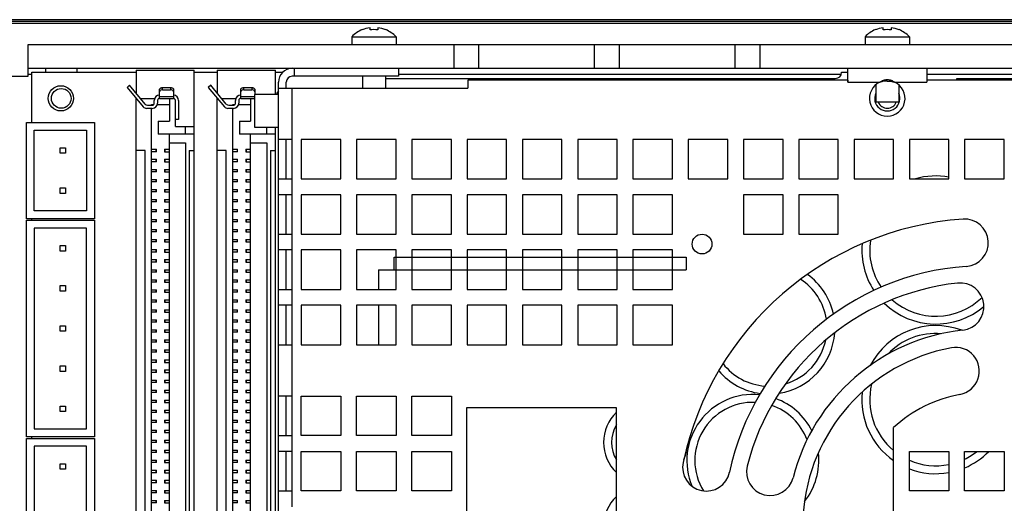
# Model space of a CAD drawing. Header units: millimetres. Extents: x 23 to 485, y 64 to 313.
# Tile 6 of 19: x 110 to 172, y 222 to 253. Entities that reach past the tile are written whole.
import ezdxf

# ---------------------------------------------------------------- set-up
doc = ezdxf.new("R2010")
doc.units = ezdxf.units.MM

msp = doc.modelspace()

# ---------------------------------------------------------------- linework, layer by layer
at = {"color": 9, "linetype": 'Continuous'}
for p, q in [((214.4805, 253.0731), (67.8513, 253.0731)), ((67.8561, 252.9731), (214.4805, 252.9731)), ((214.4805, 252.9634), (67.8561, 252.9634)), ((67.861, 252.8634), (214.5805, 252.8634)), ((110.3305, 249.619), (110.565, 249.619)), ((133.7805, 249.619), (161.8152, 249.619)), ((167.2305, 249.619), (186.0305, 249.619)), ((118.8454, 248.6334), (118.8454, 248.7771)), ((119.3534, 248.7771), (119.3534, 248.6334)), ((123.9889, 248.6334), (123.9889, 248.7771)), ((124.4969, 248.7771), (124.4969, 248.6334)), ((127.0555, 245.4938), (127.0555, 248.744)), ((162.2255, 249.119), (164.2669, 249.119)), ((165.1942, 249.119), (167.2355, 249.119)), ((119.5439, 248.1796), (118.6549, 248.1796)), ((124.6874, 248.1796), (123.7984, 248.1796)), ((118.4196, 244.8682), (118.4196, 244.7158)), ((119.0182, 244.7158), (119.0182, 244.8682)), ((123.5631, 244.8682), (123.5631, 244.7158)), ((124.1617, 244.7158), (124.1617, 244.8682)), ((118.4196, 244.2332), (118.4196, 244.0808)), ((119.0182, 244.0808), (119.0182, 244.2332)), ((123.5631, 244.2332), (123.5631, 244.0808)), ((124.1617, 244.0808), (124.1617, 244.2332)), ((118.4196, 243.5982), (118.4196, 243.4458)), ((119.0182, 243.4458), (119.0182, 243.5982)), ((123.5631, 243.5982), (123.5631, 243.4458)), ((124.1617, 243.4458), (124.1617, 243.5982)), ((118.4196, 242.9632), (118.4196, 242.8108)), ((119.0182, 242.8108), (119.0182, 242.9632)), ((123.5631, 242.9632), (123.5631, 242.8108)), ((124.1617, 242.8108), (124.1617, 242.9632)), ((127.0555, 241.9938), (127.0555, 242.9938)), ((118.4196, 242.3282), (118.4196, 242.1758)), ((119.0182, 242.1758), (119.0182, 242.3282)), ((123.5631, 242.3282), (123.5631, 242.1758)), ((124.1617, 242.1758), (124.1617, 242.3282)), ((118.4196, 241.6932), (118.4196, 241.5408)), ((119.0182, 241.5408), (119.0182, 241.6932)), ((123.5631, 241.6932), (123.5631, 241.5408)), ((124.1617, 241.5408), (124.1617, 241.6932)), ((118.4196, 241.0582), (118.4196, 240.9058)), ((119.0182, 240.9058), (119.0182, 241.0582)), ((123.5631, 241.0582), (123.5631, 240.9058)), ((124.1617, 240.9058), (124.1617, 241.0582)), ((118.4196, 240.4232), (118.4196, 240.2708)), ((119.0182, 240.2708), (119.0182, 240.4232)), ((123.5631, 240.4232), (123.5631, 240.2708)), ((124.1617, 240.2708), (124.1617, 240.4232)), ((118.4196, 239.7882), (118.4196, 239.6358)), ((119.0182, 239.6358), (119.0182, 239.7882)), ((123.5631, 239.7882), (123.5631, 239.6358)), ((124.1617, 239.6358), (124.1617, 239.7882)), ((127.0555, 238.4938), (127.0555, 239.4938)), ((118.4196, 239.1532), (118.4196, 239.0008)), ((119.0182, 239.0008), (119.0182, 239.1532)), ((123.5631, 239.1532), (123.5631, 239.0008)), ((124.1617, 239.0008), (124.1617, 239.1532)), ((118.4196, 238.5182), (118.4196, 238.3658)), ((119.0182, 238.3658), (119.0182, 238.5182)), ((123.5631, 238.5182), (123.5631, 238.3658)), ((124.1617, 238.3658), (124.1617, 238.5182)), ((118.4196, 237.8832), (118.4196, 237.7308)), ((119.0182, 237.7308), (119.0182, 237.8832)), ((123.5631, 237.8832), (123.5631, 237.7308)), ((124.1617, 237.7308), (124.1617, 237.8832)), ((118.4196, 237.2482), (118.4196, 237.0958)), ((119.0182, 237.0958), (119.0182, 237.2482)), ((123.5631, 237.2482), (123.5631, 237.0958)), ((124.1617, 237.0958), (124.1617, 237.2482)), ((118.4196, 236.6132), (118.4196, 236.4608)), ((119.0182, 236.4608), (119.0182, 236.6132)), ((123.5631, 236.6132), (123.5631, 236.4608)), ((124.1617, 236.4608), (124.1617, 236.6132)), ((118.4196, 235.9782), (118.4196, 235.8258)), ((119.0182, 235.8258), (119.0182, 235.9782)), ((123.5631, 235.9782), (123.5631, 235.8258)), ((124.1617, 235.8258), (124.1617, 235.9782)), ((127.0555, 234.9938), (127.0555, 235.9938)), ((118.4196, 235.3432), (118.4196, 235.1908)), ((119.0182, 235.1908), (119.0182, 235.3432)), ((123.5631, 235.3432), (123.5631, 235.1908)), ((124.1617, 235.1908), (124.1617, 235.3432)), ((118.4196, 234.7082), (118.4196, 234.5558)), ((119.0182, 234.5558), (119.0182, 234.7082)), ((123.5631, 234.7082), (123.5631, 234.5558)), ((124.1617, 234.5558), (124.1617, 234.7082)), ((118.4196, 234.0732), (118.4196, 233.9208)), ((119.0182, 233.9208), (119.0182, 234.0732)), ((123.5631, 234.0732), (123.5631, 233.9208)), ((124.1617, 233.9208), (124.1617, 234.0732)), ((118.4196, 233.4382), (118.4196, 233.2858)), ((119.0182, 233.2858), (119.0182, 233.4382)), ((123.5631, 233.4382), (123.5631, 233.2858)), ((124.1617, 233.2858), (124.1617, 233.4382)), ((118.4196, 232.8032), (118.4196, 232.6508)), ((119.0182, 232.6508), (119.0182, 232.8032)), ((123.5631, 232.8032), (123.5631, 232.6508)), ((124.1617, 232.6508), (124.1617, 232.8032)), ((118.4196, 232.1682), (118.4196, 232.0158)), ((119.0182, 232.0158), (119.0182, 232.1682)), ((123.5631, 232.1682), (123.5631, 232.0158)), ((124.1617, 232.0158), (124.1617, 232.1682)), ((127.0555, 229.244), (127.0555, 232.4938)), ((118.4196, 231.5332), (118.4196, 231.3808)), ((119.0182, 231.3808), (119.0182, 231.5332)), ((123.5631, 231.5332), (123.5631, 231.3808)), ((124.1617, 231.3808), (124.1617, 231.5332)), ((118.4196, 230.8982), (118.4196, 230.7458)), ((119.0182, 230.7458), (119.0182, 230.8982)), ((123.5631, 230.8982), (123.5631, 230.7458)), ((124.1617, 230.7458), (124.1617, 230.8982)), ((118.4196, 230.2632), (118.4196, 230.1108)), ((119.0182, 230.1108), (119.0182, 230.2632)), ((123.5631, 230.2632), (123.5631, 230.1108)), ((124.1617, 230.1108), (124.1617, 230.2632)), ((118.4196, 229.6282), (118.4196, 229.4758)), ((119.0182, 229.4758), (119.0182, 229.6282)), ((123.5631, 229.6282), (123.5631, 229.4758)), ((124.1617, 229.4758), (124.1617, 229.6282)), ((118.4196, 228.9932), (118.4196, 228.8408)), ((119.0182, 228.8408), (119.0182, 228.9932)), ((123.5631, 228.9932), (123.5631, 228.8408)), ((124.1617, 228.8408), (124.1617, 228.9932)), ((118.4196, 228.3582), (118.4196, 228.2058)), ((119.0182, 228.2058), (119.0182, 228.3582)), ((123.5631, 228.3582), (123.5631, 228.2058)), ((124.1617, 228.2058), (124.1617, 228.3582)), ((118.4196, 227.7232), (118.4196, 227.5708)), ((119.0182, 227.5708), (119.0182, 227.7232)), ((123.5631, 227.7232), (123.5631, 227.5708)), ((124.1617, 227.5708), (124.1617, 227.7232)), ((118.4196, 227.0882), (118.4196, 226.9358)), ((119.0182, 226.9358), (119.0182, 227.0882)), ((123.5631, 227.0882), (123.5631, 226.9358)), ((124.1617, 226.9358), (124.1617, 227.0882)), ((118.4196, 226.4532), (118.4196, 226.3008)), ((119.0182, 226.3008), (119.0182, 226.4532)), ((123.5631, 226.4532), (123.5631, 226.3008)), ((124.1617, 226.3008), (124.1617, 226.4532)), ((127.0555, 225.744), (127.0555, 226.744)), ((118.4196, 225.8182), (118.4196, 225.6658)), ((119.0182, 225.6658), (119.0182, 225.8182)), ((123.5631, 225.8182), (123.5631, 225.6658)), ((124.1617, 225.6658), (124.1617, 225.8182)), ((118.4196, 225.1832), (118.4196, 225.0308)), ((119.0182, 225.0308), (119.0182, 225.1832)), ((123.5631, 225.1832), (123.5631, 225.0308)), ((124.1617, 225.0308), (124.1617, 225.1832)), ((118.4196, 224.5482), (118.4196, 224.3958)), ((119.0182, 224.3958), (119.0182, 224.5482)), ((123.5631, 224.5482), (123.5631, 224.3958)), ((124.1617, 224.3958), (124.1617, 224.5482)), ((118.4196, 223.9132), (118.4196, 223.7608)), ((119.0182, 223.7608), (119.0182, 223.9132)), ((123.5631, 223.9132), (123.5631, 223.7608)), ((124.1617, 223.7608), (124.1617, 223.9132)), ((118.4196, 223.2782), (118.4196, 223.1258)), ((119.0182, 223.1258), (119.0182, 223.2782)), ((123.5631, 223.2782), (123.5631, 223.1258)), ((124.1617, 223.1258), (124.1617, 223.2782)), ((127.0555, 222.244), (127.0555, 223.244)), ((118.4196, 222.6432), (118.4196, 222.4908)), ((119.0182, 222.4908), (119.0182, 222.6432)), ((123.5631, 222.6432), (123.5631, 222.4908)), ((124.1617, 222.4908), (124.1617, 222.6432))]:
    msp.add_line(p, q, dxfattribs=at)
at = {"color": 7, "linetype": 'Continuous'}
for p, q in [((131.9805, 252.425), (131.9805, 252.5614)), ((132.4805, 252.5614), (132.4805, 252.425)), ((164.4805, 252.425), (164.4805, 252.5614)), ((164.9805, 252.5614), (164.9805, 252.425)), ((130.8305, 251.994), (130.8305, 251.494)), ((130.8305, 251.994), (133.6305, 251.994)), ((131.4805, 252.4426), (131.4805, 252.425)), ((132.9805, 252.4426), (132.9805, 252.425)), ((133.6305, 251.994), (133.6305, 251.494)), ((163.3305, 251.994), (163.3305, 251.494)), ((163.3305, 251.994), (166.1305, 251.994)), ((163.9805, 252.4426), (163.9805, 252.425)), ((165.4805, 252.4426), (165.4805, 252.425)), ((166.1305, 251.994), (166.1305, 251.494)), ((110.3305, 249.494), (110.3305, 251.494)), ((110.3305, 251.494), (210.3305, 251.494)), ((137.2805, 251.494), (137.2805, 249.994)), ((138.8805, 249.994), (138.8805, 251.494)), ((146.1805, 251.494), (146.1805, 249.994)), ((147.7805, 249.994), (147.7805, 251.494)), ((155.0805, 251.494), (155.0805, 249.994)), ((156.6805, 249.994), (156.6805, 251.494)), ((110.3305, 249.994), (210.3305, 249.994)), ((111.4305, 249.994), (111.4305, 249.745)), ((113.4305, 249.745), (113.4305, 249.994)), ((127.1805, 249.994), (127.1805, 249.494)), ((133.7805, 249.994), (133.7805, 249.494)), ((162.2305, 249.119), (162.2305, 249.994)), ((167.2305, 249.994), (167.2305, 249.119)), ((109.3305, 249.494), (110.3305, 249.494)), ((110.565, 246.57), (110.565, 249.745)), ((110.565, 249.745), (117.169, 249.745)), ((117.169, 249.872), (117.169, 248.4194)), ((117.169, 249.872), (120.852, 249.872)), ((120.852, 192.087), (120.852, 249.872)), ((120.852, 249.745), (122.3125, 249.745)), ((122.3125, 249.872), (122.3125, 248.4194)), ((122.3125, 249.872), (125.9955, 249.872)), ((125.9955, 248.3415), (125.9955, 249.872)), ((125.9955, 249.745), (126.446, 249.745)), ((133.7805, 249.494), (127.0555, 249.494)), ((131.5055, 249.494), (131.5055, 248.744)), ((132.9555, 249.494), (132.9555, 248.744)), ((161.8386, 249.745), (162.2305, 249.745)), ((116.7539, 248.9195), (116.5975, 248.7897)), ((116.5975, 248.7897), (117.6145, 247.5645)), ((117.7366, 247.7356), (116.7539, 248.9195)), ((118.8454, 248.7771), (119.3534, 248.7771)), ((121.8974, 248.9195), (121.741, 248.7897)), ((121.741, 248.7897), (122.758, 247.5645)), ((122.8801, 247.7356), (121.8974, 248.9195)), ((123.9889, 248.7771), (124.4969, 248.7771)), ((126.1805, 192.869), (126.1805, 249.119)), ((126.1805, 248.744), (138.1805, 248.744)), ((126.6805, 248.744), (126.6805, 249.119)), ((132.9555, 249.3513), (161.4386, 249.3513)), ((138.1805, 249.244), (138.1805, 248.744)), ((162.2255, 249.244), (138.1805, 249.244)), ((162.2255, 249.244), (162.2255, 249.119)), ((164.0055, 248.9525), (164.0055, 247.844)), ((165.4555, 248.9524), (165.4555, 247.844)), ((167.2355, 249.244), (167.2355, 249.119)), ((181.6305, 249.244), (167.2355, 249.244)), ((169.1295, 249.3513), (186.2533, 249.3513)), ((118.6549, 248.094), (118.6549, 248.6424)), ((118.8454, 248.6334), (119.3534, 248.6334)), ((119.5439, 248.6424), (119.5439, 248.094)), ((123.7984, 248.094), (123.7984, 248.6424)), ((123.9889, 248.6334), (124.4969, 248.6334)), ((124.6805, 246.2465), (124.6805, 248.3415)), ((126.1805, 248.3415), (124.6805, 248.3415)), ((124.6874, 248.6424), (124.6874, 248.3415)), ((117.169, 193.865), (117.169, 248.094)), ((117.4391, 248.094), (118.3501, 248.094)), ((117.8929, 247.6622), (118.1977, 247.6622)), ((118.1469, 247.6622), (118.1469, 247.713)), ((118.1469, 247.713), (118.2992, 247.713)), ((118.3247, 247.7892), (118.3247, 247.967)), ((118.5187, 247.713), (119.2772, 247.713)), ((118.5279, 247.967), (118.5279, 247.7892)), ((118.6549, 248.094), (119.5439, 248.094)), ((119.2772, 248.094), (119.2772, 246.6589)), ((119.6582, 246.316), (119.6582, 247.967)), ((119.8614, 247.967), (119.8614, 246.7478)), ((122.3125, 193.865), (122.3125, 248.094)), ((122.5826, 248.094), (123.4936, 248.094)), ((123.0364, 247.6622), (123.3412, 247.6622)), ((123.2904, 247.6622), (123.2904, 247.713)), ((123.2904, 247.713), (123.4427, 247.713)), ((123.4682, 247.7892), (123.4682, 247.967)), ((123.6622, 247.713), (124.4207, 247.713)), ((123.6714, 247.967), (123.6714, 247.7892)), ((123.7984, 248.094), (124.6874, 248.094)), ((124.4207, 248.094), (124.4207, 246.6589)), ((165.4555, 247.844), (164.0055, 247.844)), ((118.1977, 247.459), (117.8393, 247.459)), ((118.1469, 194.5), (118.1469, 247.459)), ((123.3412, 247.459), (122.9828, 247.459)), ((123.2904, 194.5), (123.2904, 247.459)), ((110.2221, 240.474), (110.2221, 246.57)), ((110.2221, 246.57), (114.5401, 246.57)), ((114.5401, 246.57), (114.5401, 240.474)), ((118.5787, 246.6589), (118.5787, 245.8207)), ((118.5787, 246.6589), (119.2772, 246.6589)), ((119.8614, 246.7478), (119.6582, 246.7478)), ((119.6582, 246.316), (120.852, 246.316)), ((120.2974, 245.8207), (120.2974, 246.316)), ((123.7222, 246.6589), (123.7222, 245.8207)), ((123.7222, 246.6589), (124.4207, 246.6589)), ((126.1805, 246.2465), (124.6805, 246.2465)), ((125.4409, 245.8207), (125.4409, 246.2465)), ((125.9955, 195.7415), (125.9955, 246.2465)), ((110.7221, 240.974), (110.7221, 246.07)), ((110.7221, 246.07), (114.0401, 246.07)), ((114.0401, 246.07), (114.0401, 240.974)), ((120.852, 245.8207), (118.5787, 245.8207)), ((119.2772, 196.1383), (119.2772, 245.8207)), ((125.9955, 245.8207), (123.7222, 245.8207)), ((124.4207, 196.1383), (124.4207, 245.8207)), ((119.2772, 245.2682), (120.3059, 245.2682)), ((120.3059, 245.2682), (120.3059, 196.6907)), ((124.4207, 245.2682), (125.4494, 245.2682)), ((125.4494, 245.2682), (125.4494, 196.6907)), ((127.0555, 245.4938), (126.1805, 245.4938)), ((126.6805, 242.9938), (126.6805, 245.4938)), ((127.0555, 242.9938), (127.0555, 245.4938)), ((127.6305, 245.494), (127.6305, 242.994)), ((130.1305, 245.494), (127.6305, 245.494)), ((130.1305, 242.994), (130.1305, 245.494)), ((131.1305, 245.494), (131.1305, 242.994)), ((133.6305, 245.494), (131.1305, 245.494)), ((133.6305, 242.994), (133.6305, 245.494)), ((134.6305, 245.494), (134.6305, 242.994)), ((137.1305, 245.494), (134.6305, 245.494)), ((137.1305, 242.994), (137.1305, 245.494)), ((138.1305, 245.494), (138.1305, 242.994)), ((140.6305, 245.494), (138.1305, 245.494)), ((140.6305, 242.994), (140.6305, 245.494)), ((141.6305, 245.494), (141.6305, 242.994)), ((144.1305, 245.494), (141.6305, 245.494)), ((144.1305, 242.994), (144.1305, 245.494)), ((145.1305, 245.494), (145.1305, 242.994)), ((147.6305, 245.494), (145.1305, 245.494)), ((147.6305, 242.994), (147.6305, 245.494)), ((148.6305, 245.494), (148.6305, 242.994)), ((151.1305, 245.494), (148.6305, 245.494)), ((151.1305, 242.994), (151.1305, 245.494)), ((152.1305, 245.494), (152.1305, 242.994)), ((154.6305, 245.494), (152.1305, 245.494)), ((154.6305, 242.994), (154.6305, 245.494)), ((155.6305, 245.494), (155.6305, 242.994)), ((158.1305, 245.494), (155.6305, 245.494)), ((158.1305, 242.994), (158.1305, 245.494)), ((159.1305, 245.494), (159.1305, 242.994)), ((161.6305, 245.494), (159.1305, 245.494)), ((161.6305, 242.994), (161.6305, 245.494)), ((162.6305, 245.494), (162.6305, 242.994)), ((165.1305, 245.494), (162.6305, 245.494)), ((165.1305, 242.994), (165.1305, 245.494)), ((166.1305, 245.494), (166.1305, 242.994)), ((168.6305, 245.494), (166.1305, 245.494)), ((168.6305, 242.994), (168.6305, 245.494)), ((169.6305, 245.494), (169.6305, 242.994)), ((172.1305, 245.494), (169.6305, 245.494)), ((172.1305, 242.994), (172.1305, 245.494)), ((112.3585, 244.617), (112.3585, 244.967)), ((112.3585, 244.967), (112.7085, 244.967)), ((112.7085, 244.617), (112.3585, 244.617)), ((112.7085, 244.967), (112.7085, 244.617)), ((117.7405, 244.792), (117.169, 244.792)), ((117.7405, 197.167), (117.7405, 244.792)), ((118.1469, 244.8682), (118.4567, 244.8682)), ((118.4567, 244.7158), (118.1469, 244.7158)), ((118.4568, 244.7158), (118.4568, 244.8682)), ((118.9674, 244.8682), (118.9674, 244.7158)), ((118.9674, 244.8682), (119.2772, 244.8682)), ((118.9674, 244.7158), (119.2772, 244.7158)), ((120.5345, 244.792), (120.5345, 197.167)), ((120.5345, 244.792), (120.852, 244.792)), ((122.884, 244.792), (122.3125, 244.792)), ((122.884, 197.167), (122.884, 244.792)), ((123.2904, 244.8682), (123.6002, 244.8682)), ((123.6002, 244.7158), (123.2904, 244.7158)), ((123.6003, 244.7158), (123.6003, 244.8682)), ((124.1109, 244.8682), (124.1109, 244.7158)), ((124.1109, 244.8682), (124.4207, 244.8682)), ((124.1109, 244.7158), (124.4207, 244.7158)), ((125.678, 244.792), (125.678, 197.167)), ((125.678, 244.792), (125.9955, 244.792)), ((118.1469, 244.2332), (118.4567, 244.2332)), ((118.4567, 244.0808), (118.1469, 244.0808)), ((118.4568, 244.0808), (118.4568, 244.2332)), ((118.9674, 244.2332), (118.9674, 244.0808)), ((118.9674, 244.2332), (119.2772, 244.2332)), ((118.9674, 244.0808), (119.2772, 244.0808)), ((123.2904, 244.2332), (123.6002, 244.2332)), ((123.6002, 244.0808), (123.2904, 244.0808)), ((123.6003, 244.0808), (123.6003, 244.2332)), ((124.1109, 244.2332), (124.1109, 244.0808)), ((124.1109, 244.2332), (124.4207, 244.2332)), ((124.1109, 244.0808), (124.4207, 244.0808)), ((118.1469, 243.5982), (118.4567, 243.5982)), ((118.4567, 243.4458), (118.1469, 243.4458)), ((118.4568, 243.4458), (118.4568, 243.5982)), ((118.9674, 243.5982), (118.9674, 243.4458)), ((118.9674, 243.5982), (119.2772, 243.5982)), ((118.9674, 243.4458), (119.2772, 243.4458)), ((123.2904, 243.5982), (123.6002, 243.5982)), ((123.6002, 243.4458), (123.2904, 243.4458)), ((123.6003, 243.4458), (123.6003, 243.5982)), ((124.1109, 243.5982), (124.1109, 243.4458)), ((124.1109, 243.5982), (124.4207, 243.5982)), ((124.1109, 243.4458), (124.4207, 243.4458)), ((118.1469, 242.9632), (118.4567, 242.9632)), ((118.4567, 242.8108), (118.1469, 242.8108)), ((118.4568, 242.8108), (118.4568, 242.9632)), ((118.9674, 242.9632), (118.9674, 242.8108)), ((118.9674, 242.9632), (119.2772, 242.9632)), ((118.9674, 242.8108), (119.2772, 242.8108)), ((123.2904, 242.9632), (123.6002, 242.9632)), ((123.6002, 242.8108), (123.2904, 242.8108)), ((123.6003, 242.8108), (123.6003, 242.9632)), ((124.1109, 242.9632), (124.1109, 242.8108)), ((124.1109, 242.9632), (124.4207, 242.9632)), ((124.1109, 242.8108), (124.4207, 242.8108)), ((126.1805, 242.9938), (127.0555, 242.9938)), ((127.6305, 242.994), (130.1305, 242.994)), ((131.1305, 242.994), (133.6305, 242.994)), ((134.6305, 242.994), (137.1305, 242.994)), ((138.1305, 242.994), (140.6305, 242.994)), ((141.6305, 242.994), (144.1305, 242.994)), ((145.1305, 242.994), (147.6305, 242.994)), ((148.6305, 242.994), (151.1305, 242.994)), ((152.1305, 242.994), (154.6305, 242.994)), ((155.6305, 242.994), (158.1305, 242.994)), ((159.1305, 242.994), (161.6305, 242.994)), ((162.6305, 242.994), (165.1305, 242.994)), ((166.1305, 242.994), (168.6305, 242.994)), ((169.6305, 242.994), (172.1305, 242.994)), ((112.3585, 242.077), (112.3585, 242.427)), ((112.3585, 242.427), (112.7085, 242.427)), ((112.7085, 242.077), (112.3585, 242.077)), ((112.7085, 242.427), (112.7085, 242.077)), ((118.1469, 242.3282), (118.4567, 242.3282)), ((118.4567, 242.1758), (118.1469, 242.1758)), ((118.4568, 242.1758), (118.4568, 242.3282)), ((118.9674, 242.3282), (118.9674, 242.1758)), ((118.9674, 242.3282), (119.2772, 242.3282)), ((118.9674, 242.1758), (119.2772, 242.1758)), ((123.2904, 242.3282), (123.6002, 242.3282)), ((123.6002, 242.1758), (123.2904, 242.1758)), ((123.6003, 242.1758), (123.6003, 242.3282)), ((124.1109, 242.3282), (124.1109, 242.1758)), ((124.1109, 242.3282), (124.4207, 242.3282)), ((124.1109, 242.1758), (124.4207, 242.1758)), ((127.0555, 241.9938), (126.1805, 241.9938)), ((126.6805, 239.4938), (126.6805, 241.9938)), ((127.0555, 239.4938), (127.0555, 241.9938)), ((127.6305, 241.994), (127.6305, 239.494)), ((130.1305, 241.994), (127.6305, 241.994)), ((130.1305, 239.494), (130.1305, 241.994)), ((131.1305, 241.994), (131.1305, 239.494)), ((133.6305, 241.994), (131.1305, 241.994)), ((133.6305, 239.494), (133.6305, 241.994)), ((134.6305, 241.994), (134.6305, 239.494)), ((137.1305, 241.994), (134.6305, 241.994)), ((137.1305, 239.494), (137.1305, 241.994)), ((138.1305, 241.994), (138.1305, 239.494)), ((140.6305, 241.994), (138.1305, 241.994)), ((140.6305, 239.494), (140.6305, 241.994)), ((141.6305, 241.994), (141.6305, 239.494)), ((144.1305, 241.994), (141.6305, 241.994)), ((144.1305, 239.494), (144.1305, 241.994)), ((145.1305, 241.994), (145.1305, 239.494)), ((147.6305, 241.994), (145.1305, 241.994)), ((147.6305, 239.494), (147.6305, 241.994)), ((148.6305, 241.994), (148.6305, 239.494)), ((151.1305, 241.994), (148.6305, 241.994)), ((151.1305, 239.494), (151.1305, 241.994)), ((155.6305, 241.994), (155.6305, 239.494)), ((158.1305, 241.994), (155.6305, 241.994)), ((158.1305, 239.494), (158.1305, 241.994)), ((159.1305, 241.994), (159.1305, 239.494)), ((161.6305, 241.994), (159.1305, 241.994)), ((161.6305, 239.494), (161.6305, 241.994)), ((118.1469, 241.6932), (118.4567, 241.6932)), ((118.4567, 241.5408), (118.1469, 241.5408)), ((118.4568, 241.5408), (118.4568, 241.6932)), ((118.9674, 241.6932), (118.9674, 241.5408)), ((118.9674, 241.6932), (119.2772, 241.6932)), ((118.9674, 241.5408), (119.2772, 241.5408)), ((123.2904, 241.6932), (123.6002, 241.6932)), ((123.6002, 241.5408), (123.2904, 241.5408)), ((123.6003, 241.5408), (123.6003, 241.6932)), ((124.1109, 241.6932), (124.1109, 241.5408)), ((124.1109, 241.6932), (124.4207, 241.6932)), ((124.1109, 241.5408), (124.4207, 241.5408)), ((114.0401, 240.974), (110.7221, 240.974)), ((118.1469, 241.0582), (118.4567, 241.0582)), ((118.4567, 240.9058), (118.1469, 240.9058)), ((118.4568, 240.9058), (118.4568, 241.0582)), ((118.9674, 241.0582), (118.9674, 240.9058)), ((118.9674, 241.0582), (119.2772, 241.0582)), ((118.9674, 240.9058), (119.2772, 240.9058)), ((123.2904, 241.0582), (123.6002, 241.0582)), ((123.6002, 240.9058), (123.2904, 240.9058)), ((123.6003, 240.9058), (123.6003, 241.0582)), ((124.1109, 241.0582), (124.1109, 240.9058)), ((124.1109, 241.0582), (124.4207, 241.0582)), ((124.1109, 240.9058), (124.4207, 240.9058)), ((114.5401, 240.474), (110.2221, 240.474)), ((110.2221, 226.6627), (110.2221, 240.3787)), ((110.2221, 240.3787), (114.5401, 240.3787)), ((110.565, 240.3787), (110.565, 240.474)), ((114.5401, 240.3787), (114.5401, 226.6627)), ((118.1469, 240.4232), (118.4567, 240.4232)), ((118.4567, 240.2708), (118.1469, 240.2708)), ((118.4568, 240.2708), (118.4568, 240.4232)), ((118.9674, 240.4232), (118.9674, 240.2708)), ((118.9674, 240.4232), (119.2772, 240.4232)), ((118.9674, 240.2708), (119.2772, 240.2708)), ((123.2904, 240.4232), (123.6002, 240.4232)), ((123.6002, 240.2708), (123.2904, 240.2708)), ((123.6003, 240.2708), (123.6003, 240.4232)), ((124.1109, 240.4232), (124.1109, 240.2708)), ((124.1109, 240.4232), (124.4207, 240.4232)), ((124.1109, 240.2708), (124.4207, 240.2708)), ((110.7221, 239.8787), (110.7221, 227.1627)), ((114.0401, 239.8787), (110.7221, 239.8787)), ((114.0401, 227.1627), (114.0401, 239.8787)), ((118.1469, 239.7882), (118.4567, 239.7882)), ((118.4567, 239.6358), (118.1469, 239.6358)), ((118.4568, 239.6358), (118.4568, 239.7882)), ((118.9674, 239.7882), (118.9674, 239.6358)), ((118.9674, 239.7882), (119.2772, 239.7882)), ((118.9674, 239.6358), (119.2772, 239.6358)), ((123.2904, 239.7882), (123.6002, 239.7882)), ((123.6002, 239.6358), (123.2904, 239.6358)), ((123.6003, 239.6358), (123.6003, 239.7882)), ((124.1109, 239.7882), (124.1109, 239.6358)), ((124.1109, 239.7882), (124.4207, 239.7882)), ((124.1109, 239.6358), (124.4207, 239.6358)), ((126.1805, 239.4938), (127.0555, 239.4938)), ((127.6305, 239.494), (130.1305, 239.494)), ((131.1305, 239.494), (133.6305, 239.494)), ((134.6305, 239.494), (137.1305, 239.494)), ((138.1305, 239.494), (140.6305, 239.494)), ((141.6305, 239.494), (144.1305, 239.494)), ((145.1305, 239.494), (147.6305, 239.494)), ((148.6305, 239.494), (151.1305, 239.494)), ((155.6305, 239.494), (158.1305, 239.494)), ((159.1305, 239.494), (161.6305, 239.494)), ((112.3585, 238.4257), (112.3585, 238.7757)), ((112.3585, 238.7757), (112.7085, 238.7757)), ((112.7085, 238.7757), (112.7085, 238.4257)), ((118.1469, 239.1532), (118.4567, 239.1532)), ((118.4567, 239.0008), (118.1469, 239.0008)), ((118.4568, 239.0008), (118.4568, 239.1532)), ((118.9674, 239.1532), (118.9674, 239.0008)), ((118.9674, 239.1532), (119.2772, 239.1532)), ((118.9674, 239.0008), (119.2772, 239.0008)), ((123.2904, 239.1532), (123.6002, 239.1532)), ((123.6002, 239.0008), (123.2904, 239.0008)), ((123.6003, 239.0008), (123.6003, 239.1532)), ((124.1109, 239.1532), (124.1109, 239.0008)), ((124.1109, 239.1532), (124.4207, 239.1532)), ((124.1109, 239.0008), (124.4207, 239.0008)), ((112.7085, 238.4257), (112.3585, 238.4257)), ((118.1469, 238.5182), (118.4567, 238.5182)), ((118.4567, 238.3658), (118.1469, 238.3658)), ((118.4568, 238.3658), (118.4568, 238.5182)), ((118.9674, 238.5182), (118.9674, 238.3658)), ((118.9674, 238.5182), (119.2772, 238.5182)), ((118.9674, 238.3658), (119.2772, 238.3658)), ((123.2904, 238.5182), (123.6002, 238.5182)), ((123.6002, 238.3658), (123.2904, 238.3658)), ((123.6003, 238.3658), (123.6003, 238.5182)), ((124.1109, 238.5182), (124.1109, 238.3658)), ((124.1109, 238.5182), (124.4207, 238.5182)), ((124.1109, 238.3658), (124.4207, 238.3658)), ((127.0555, 238.4938), (126.1805, 238.4938)), ((126.6805, 235.9938), (126.6805, 238.4938)), ((127.0555, 235.9938), (127.0555, 238.4938)), ((127.6305, 238.494), (127.6305, 235.994)), ((130.1305, 238.494), (127.6305, 238.494)), ((130.1305, 235.994), (130.1305, 238.494)), ((131.1305, 238.494), (131.1305, 235.994)), ((133.6305, 238.494), (131.1305, 238.494)), ((133.6305, 235.994), (133.6305, 238.494)), ((134.6305, 238.494), (134.6305, 235.994)), ((137.1305, 238.494), (134.6305, 238.494)), ((137.1305, 235.994), (137.1305, 238.494)), ((138.1305, 238.494), (138.1305, 235.994)), ((140.6305, 238.494), (138.1305, 238.494)), ((140.6305, 235.994), (140.6305, 238.494)), ((141.6305, 238.494), (141.6305, 235.994)), ((144.1305, 238.494), (141.6305, 238.494)), ((144.1305, 235.994), (144.1305, 238.494)), ((145.1305, 238.494), (145.1305, 235.994)), ((147.6305, 238.494), (145.1305, 238.494)), ((147.6305, 235.994), (147.6305, 238.494)), ((148.6305, 238.494), (148.6305, 235.994)), ((151.1305, 238.494), (148.6305, 238.494)), ((151.1305, 235.994), (151.1305, 238.494)), ((118.1469, 237.8832), (118.4567, 237.8832)), ((118.4567, 237.7308), (118.1469, 237.7308)), ((118.4568, 237.7308), (118.4568, 237.8832)), ((118.9674, 237.8832), (118.9674, 237.7308)), ((118.9674, 237.8832), (119.2772, 237.8832)), ((118.9674, 237.7308), (119.2772, 237.7308)), ((123.2904, 237.8832), (123.6002, 237.8832)), ((123.6002, 237.7308), (123.2904, 237.7308)), ((123.6003, 237.7308), (123.6003, 237.8832)), ((124.1109, 237.8832), (124.1109, 237.7308)), ((124.1109, 237.8832), (124.4207, 237.8832)), ((124.1109, 237.7308), (124.4207, 237.7308)), ((133.5139, 237.2355), (133.5139, 238.0356)), ((133.5139, 238.0356), (152.0051, 238.0356)), ((152.0051, 238.0356), (152.0051, 237.2355)), ((118.1469, 237.2482), (118.4567, 237.2482)), ((118.4567, 237.0958), (118.1469, 237.0958)), ((118.4568, 237.0958), (118.4568, 237.2482)), ((118.9674, 237.2482), (118.9674, 237.0958)), ((118.9674, 237.2482), (119.2772, 237.2482)), ((118.9674, 237.0958), (119.2772, 237.0958)), ((123.2904, 237.2482), (123.6002, 237.2482)), ((123.6002, 237.0958), (123.2904, 237.0958)), ((123.6003, 237.0958), (123.6003, 237.2482)), ((124.1109, 237.2482), (124.1109, 237.0958)), ((124.1109, 237.2482), (124.4207, 237.2482)), ((124.1109, 237.0958), (124.4207, 237.0958)), ((132.5095, 237.2355), (132.5095, 235.994)), ((132.5098, 237.2355), (152.0051, 237.2355)), ((118.1469, 236.6132), (118.4567, 236.6132)), ((118.4567, 236.4608), (118.1469, 236.4608)), ((118.4568, 236.4608), (118.4568, 236.6132)), ((118.9674, 236.6132), (118.9674, 236.4608)), ((118.9674, 236.6132), (119.2772, 236.6132)), ((118.9674, 236.4608), (119.2772, 236.4608)), ((123.2904, 236.6132), (123.6002, 236.6132)), ((123.6002, 236.4608), (123.2904, 236.4608)), ((123.6003, 236.4608), (123.6003, 236.6132)), ((124.1109, 236.6132), (124.1109, 236.4608)), ((124.1109, 236.6132), (124.4207, 236.6132)), ((124.1109, 236.4608), (124.4207, 236.4608)), ((112.3585, 235.8857), (112.3585, 236.2357)), ((112.3585, 236.2357), (112.7085, 236.2357)), ((112.7085, 235.8857), (112.3585, 235.8857)), ((112.7085, 236.2357), (112.7085, 235.8857)), ((118.1469, 235.9782), (118.4567, 235.9782)), ((118.4567, 235.8258), (118.1469, 235.8258)), ((118.4568, 235.8258), (118.4568, 235.9782)), ((118.9674, 235.9782), (118.9674, 235.8258)), ((118.9674, 235.9782), (119.2772, 235.9782)), ((118.9674, 235.8258), (119.2772, 235.8258)), ((123.2904, 235.9782), (123.6002, 235.9782)), ((123.6002, 235.8258), (123.2904, 235.8258)), ((123.6003, 235.8258), (123.6003, 235.9782)), ((124.1109, 235.9782), (124.1109, 235.8258)), ((124.1109, 235.9782), (124.4207, 235.9782)), ((124.1109, 235.8258), (124.4207, 235.8258)), ((126.1805, 235.9938), (127.0555, 235.9938)), ((127.6305, 235.994), (130.1305, 235.994)), ((131.1305, 235.994), (133.6305, 235.994)), ((134.6305, 235.994), (137.1305, 235.994)), ((138.1305, 235.994), (140.6305, 235.994)), ((141.6305, 235.994), (144.1305, 235.994)), ((145.1305, 235.994), (147.6305, 235.994)), ((148.6305, 235.994), (151.1305, 235.994)), ((118.1469, 235.3432), (118.4567, 235.3432)), ((118.4567, 235.1908), (118.1469, 235.1908)), ((118.4568, 235.1908), (118.4568, 235.3432)), ((118.9674, 235.3432), (118.9674, 235.1908)), ((118.9674, 235.3432), (119.2772, 235.3432)), ((118.9674, 235.1908), (119.2772, 235.1908)), ((123.2904, 235.3432), (123.6002, 235.3432)), ((123.6002, 235.1908), (123.2904, 235.1908)), ((123.6003, 235.1908), (123.6003, 235.3432)), ((124.1109, 235.3432), (124.1109, 235.1908)), ((124.1109, 235.3432), (124.4207, 235.3432)), ((124.1109, 235.1908), (124.4207, 235.1908)), ((118.1469, 234.7082), (118.4567, 234.7082)), ((118.4567, 234.5558), (118.1469, 234.5558)), ((118.4568, 234.5558), (118.4568, 234.7082)), ((118.9674, 234.7082), (118.9674, 234.5558)), ((118.9674, 234.7082), (119.2772, 234.7082)), ((118.9674, 234.5558), (119.2772, 234.5558)), ((123.2904, 234.7082), (123.6002, 234.7082)), ((123.6002, 234.5558), (123.2904, 234.5558)), ((123.6003, 234.5558), (123.6003, 234.7082)), ((124.1109, 234.7082), (124.1109, 234.5558)), ((124.1109, 234.7082), (124.4207, 234.7082)), ((124.1109, 234.5558), (124.4207, 234.5558)), ((127.0555, 234.9938), (126.1805, 234.9938)), ((126.6805, 232.4938), (126.6805, 234.9938)), ((127.0555, 232.4938), (127.0554, 234.9938)), ((127.6305, 234.994), (127.6305, 232.494)), ((130.1305, 234.994), (127.6305, 234.994)), ((130.1305, 232.494), (130.1305, 234.994)), ((131.1305, 234.994), (131.1305, 232.494)), ((133.6305, 234.994), (131.1305, 234.994)), ((132.5095, 234.994), (132.5095, 232.494)), ((133.6305, 232.494), (133.6305, 234.994)), ((134.6305, 234.994), (134.6305, 232.494)), ((137.1305, 234.994), (134.6305, 234.994)), ((137.1305, 232.494), (137.1305, 234.994)), ((138.1305, 234.994), (138.1305, 232.494)), ((140.6305, 234.994), (138.1305, 234.994)), ((140.6305, 232.494), (140.6305, 234.994)), ((141.6305, 234.994), (141.6305, 232.494)), ((144.1305, 234.994), (141.6305, 234.994)), ((144.1305, 232.494), (144.1305, 234.994)), ((145.1305, 234.994), (145.1305, 232.494)), ((147.6305, 234.994), (145.1305, 234.994)), ((147.6305, 232.494), (147.6305, 234.994)), ((148.6305, 234.994), (148.6305, 232.494)), ((151.1305, 234.994), (148.6305, 234.994)), ((151.1305, 232.494), (151.1305, 234.994)), ((118.1469, 234.0732), (118.4567, 234.0732)), ((118.4567, 233.9208), (118.1469, 233.9208)), ((118.4568, 233.9208), (118.4568, 234.0732)), ((118.9674, 234.0732), (118.9674, 233.9208)), ((118.9674, 234.0732), (119.2772, 234.0732)), ((118.9674, 233.9208), (119.2772, 233.9208)), ((123.2904, 234.0732), (123.6002, 234.0732)), ((123.6002, 233.9208), (123.2904, 233.9208)), ((123.6003, 233.9208), (123.6003, 234.0732)), ((124.1109, 234.0732), (124.1109, 233.9208)), ((124.1109, 234.0732), (124.4207, 234.0732)), ((124.1109, 233.9208), (124.4207, 233.9208)), ((112.3585, 233.3457), (112.3585, 233.6957)), ((112.3585, 233.6957), (112.7085, 233.6957)), ((112.7085, 233.3457), (112.3585, 233.3457)), ((112.7085, 233.6957), (112.7085, 233.3457)), ((118.1469, 233.4382), (118.4567, 233.4382)), ((118.4567, 233.2858), (118.1469, 233.2858)), ((118.4568, 233.2858), (118.4568, 233.4382)), ((118.9674, 233.4382), (118.9674, 233.2858)), ((118.9674, 233.4382), (119.2772, 233.4382)), ((118.9674, 233.2858), (119.2772, 233.2858)), ((123.2904, 233.4382), (123.6002, 233.4382)), ((123.6002, 233.2858), (123.2904, 233.2858)), ((123.6003, 233.2858), (123.6003, 233.4382)), ((124.1109, 233.4382), (124.1109, 233.2858)), ((124.1109, 233.4382), (124.4207, 233.4382)), ((124.1109, 233.2858), (124.4207, 233.2858)), ((118.1469, 232.8032), (118.4567, 232.8032)), ((118.4567, 232.6508), (118.1469, 232.6508)), ((118.4568, 232.6508), (118.4568, 232.8032)), ((118.9674, 232.8032), (118.9674, 232.6508)), ((118.9674, 232.8032), (119.2772, 232.8032)), ((118.9674, 232.6508), (119.2772, 232.6508)), ((123.2904, 232.8032), (123.6002, 232.8032)), ((123.6002, 232.6508), (123.2904, 232.6508)), ((123.6003, 232.6508), (123.6003, 232.8032)), ((124.1109, 232.8032), (124.1109, 232.6508)), ((124.1109, 232.8032), (124.4207, 232.8032)), ((124.1109, 232.6508), (124.4207, 232.6508)), ((118.1469, 232.1682), (118.4567, 232.1682)), ((118.4567, 232.0158), (118.1469, 232.0158)), ((118.4568, 232.0158), (118.4568, 232.1682)), ((118.9674, 232.1682), (118.9674, 232.0158)), ((118.9674, 232.1682), (119.2772, 232.1682)), ((118.9674, 232.0158), (119.2772, 232.0158)), ((123.2904, 232.1682), (123.6002, 232.1682)), ((123.6002, 232.0158), (123.2904, 232.0158)), ((123.6003, 232.0158), (123.6003, 232.1682)), ((124.1109, 232.1682), (124.1109, 232.0158)), ((124.1109, 232.1682), (124.4207, 232.1682)), ((124.1109, 232.0158), (124.4207, 232.0158)), ((126.1805, 232.4938), (127.0555, 232.4938)), ((127.6305, 232.494), (130.1305, 232.494)), ((131.1305, 232.494), (133.6305, 232.494)), ((134.6305, 232.494), (137.1305, 232.494)), ((138.1305, 232.494), (140.6305, 232.494)), ((141.6305, 232.494), (144.1305, 232.494)), ((145.1305, 232.494), (147.6305, 232.494)), ((148.6305, 232.494), (151.1305, 232.494)), ((118.1469, 231.5332), (118.4567, 231.5332)), ((118.4567, 231.3808), (118.1469, 231.3808)), ((118.4568, 231.3808), (118.4568, 231.5332)), ((118.9674, 231.5332), (118.9674, 231.3808)), ((118.9674, 231.5332), (119.2772, 231.5332)), ((118.9674, 231.3808), (119.2772, 231.3808)), ((123.2904, 231.5332), (123.6002, 231.5332)), ((123.6002, 231.3808), (123.2904, 231.3808)), ((123.6003, 231.3808), (123.6003, 231.5332)), ((124.1109, 231.5332), (124.1109, 231.3808)), ((124.1109, 231.5332), (124.4207, 231.5332)), ((124.1109, 231.3808), (124.4207, 231.3808)), ((112.3585, 230.8057), (112.3585, 231.1557)), ((112.3585, 231.1557), (112.7085, 231.1557)), ((112.7085, 230.8057), (112.3585, 230.8057)), ((112.7085, 231.1557), (112.7085, 230.8057)), ((118.1469, 230.8982), (118.4567, 230.8982)), ((118.4567, 230.7458), (118.1469, 230.7458)), ((118.4568, 230.7458), (118.4568, 230.8982)), ((118.9674, 230.8982), (118.9674, 230.7458)), ((118.9674, 230.8982), (119.2772, 230.8982)), ((118.9674, 230.7458), (119.2772, 230.7458)), ((123.2904, 230.8982), (123.6002, 230.8982)), ((123.6002, 230.7458), (123.2904, 230.7458)), ((123.6003, 230.7458), (123.6003, 230.8982)), ((124.1109, 230.8982), (124.1109, 230.7458)), ((124.1109, 230.8982), (124.4207, 230.8982)), ((124.1109, 230.7458), (124.4207, 230.7458)), ((118.1469, 230.2632), (118.4567, 230.2632)), ((118.4567, 230.1108), (118.1469, 230.1108)), ((118.4568, 230.1108), (118.4568, 230.2632)), ((118.9674, 230.2632), (118.9674, 230.1108)), ((118.9674, 230.2632), (119.2772, 230.2632)), ((118.9674, 230.1108), (119.2772, 230.1108)), ((123.2904, 230.2632), (123.6002, 230.2632)), ((123.6002, 230.1108), (123.2904, 230.1108)), ((123.6003, 230.1108), (123.6003, 230.2632)), ((124.1109, 230.2632), (124.1109, 230.1108)), ((124.1109, 230.2632), (124.4207, 230.2632)), ((124.1109, 230.1108), (124.4207, 230.1108)), ((118.1469, 229.6282), (118.4567, 229.6282)), ((118.4567, 229.4758), (118.1469, 229.4758)), ((118.4568, 229.4758), (118.4568, 229.6282)), ((118.9674, 229.6282), (118.9674, 229.4758)), ((118.9674, 229.6282), (119.2772, 229.6282)), ((118.9674, 229.4758), (119.2772, 229.4758)), ((123.2904, 229.6282), (123.6002, 229.6282)), ((123.6002, 229.4758), (123.2904, 229.4758)), ((123.6003, 229.4758), (123.6003, 229.6282)), ((124.1109, 229.6282), (124.1109, 229.4758)), ((124.1109, 229.6282), (124.4207, 229.6282)), ((124.1109, 229.4758), (124.4207, 229.4758)), ((118.1469, 228.9932), (118.4567, 228.9932)), ((118.4567, 228.8408), (118.1469, 228.8408)), ((118.4568, 228.8408), (118.4568, 228.9932)), ((118.9674, 228.9932), (118.9674, 228.8408)), ((118.9674, 228.9932), (119.2772, 228.9932)), ((118.9674, 228.8408), (119.2772, 228.8408)), ((123.2904, 228.9932), (123.6002, 228.9932)), ((123.6002, 228.8408), (123.2904, 228.8408)), ((123.6003, 228.8408), (123.6003, 228.9932)), ((124.1109, 228.9932), (124.1109, 228.8408)), ((124.1109, 228.9932), (124.4207, 228.9932)), ((124.1109, 228.8408), (124.4207, 228.8408)), ((127.0555, 229.244), (126.1805, 229.244)), ((126.6805, 226.744), (126.6805, 229.244)), ((127.0555, 226.744), (127.0555, 229.244)), ((127.6301, 226.744), (127.6301, 229.244)), ((127.6301, 229.244), (130.1301, 229.244)), ((130.1301, 229.244), (130.1301, 226.744)), ((131.1301, 226.744), (131.1301, 229.244)), ((131.1301, 229.244), (133.6301, 229.244)), ((133.6301, 229.244), (133.6301, 226.744)), ((134.6301, 226.744), (134.6301, 229.244)), ((134.6301, 229.244), (137.1301, 229.244)), ((137.1301, 229.244), (137.1301, 226.744)), ((112.3585, 228.2657), (112.3585, 228.6157)), ((112.3585, 228.6157), (112.7085, 228.6157)), ((112.7085, 228.2657), (112.3585, 228.2657)), ((112.7085, 228.6157), (112.7085, 228.2657)), ((118.1469, 228.3582), (118.4567, 228.3582)), ((118.4567, 228.2058), (118.1469, 228.2058)), ((118.4568, 228.2058), (118.4568, 228.3582)), ((118.9674, 228.3582), (118.9674, 228.2058)), ((118.9674, 228.3582), (119.2772, 228.3582)), ((118.9674, 228.2058), (119.2772, 228.2058)), ((123.2904, 228.3582), (123.6002, 228.3582)), ((123.6002, 228.2058), (123.2904, 228.2058)), ((123.6003, 228.2058), (123.6003, 228.3582)), ((124.1109, 228.3582), (124.1109, 228.2058)), ((124.1109, 228.3582), (124.4207, 228.3582)), ((124.1109, 228.2058), (124.4207, 228.2058)), ((138.0805, 228.494), (138.0805, 213.494)), ((147.5805, 228.494), (138.0805, 228.494)), ((147.5805, 213.494), (147.5805, 228.494)), ((118.1469, 227.7232), (118.4567, 227.7232)), ((118.4567, 227.5708), (118.1469, 227.5708)), ((118.4568, 227.5708), (118.4568, 227.7232)), ((118.9674, 227.7232), (118.9674, 227.5708)), ((118.9674, 227.7232), (119.2772, 227.7232)), ((118.9674, 227.5708), (119.2772, 227.5708)), ((123.2904, 227.7232), (123.6002, 227.7232)), ((123.6002, 227.5708), (123.2904, 227.5708)), ((123.6003, 227.5708), (123.6003, 227.7232)), ((124.1109, 227.7232), (124.1109, 227.5708)), ((124.1109, 227.7232), (124.4207, 227.7232)), ((124.1109, 227.5708), (124.4207, 227.5708)), ((110.7221, 227.1627), (114.0401, 227.1627)), ((118.1469, 227.0882), (118.4567, 227.0882)), ((118.4567, 226.9358), (118.1469, 226.9358)), ((118.4568, 226.9358), (118.4568, 227.0882)), ((118.9674, 227.0882), (118.9674, 226.9358)), ((118.9674, 227.0882), (119.2772, 227.0882)), ((118.9674, 226.9358), (119.2772, 226.9358)), ((123.2904, 227.0882), (123.6002, 227.0882)), ((123.6002, 226.9358), (123.2904, 226.9358)), ((123.6003, 226.9358), (123.6003, 227.0882)), ((124.1109, 227.0882), (124.1109, 226.9358)), ((124.1109, 227.0882), (124.4207, 227.0882)), ((124.1109, 226.9358), (124.4207, 226.9358)), ((165.1305, 214.7338), (165.1305, 227.2542)), ((114.5401, 226.6627), (110.2221, 226.6627)), ((110.2221, 215.3915), (110.2221, 226.5675)), ((110.2221, 226.5675), (114.5401, 226.5675)), ((110.565, 226.5675), (110.565, 226.6627)), ((114.5401, 226.5675), (114.5401, 215.3915)), ((118.1469, 226.4532), (118.4567, 226.4532)), ((118.4567, 226.3008), (118.1469, 226.3008)), ((118.4568, 226.3008), (118.4568, 226.4532)), ((118.9674, 226.4532), (118.9674, 226.3008)), ((118.9674, 226.4532), (119.2772, 226.4532)), ((118.9674, 226.3008), (119.2772, 226.3008)), ((123.2904, 226.4532), (123.6002, 226.4532)), ((123.6002, 226.3008), (123.2904, 226.3008)), ((123.6003, 226.3008), (123.6003, 226.4532)), ((124.1109, 226.4532), (124.1109, 226.3008)), ((124.1109, 226.4532), (124.4207, 226.4532)), ((124.1109, 226.3008), (124.4207, 226.3008)), ((126.1805, 226.744), (127.0555, 226.744)), ((130.1301, 226.744), (127.6301, 226.744)), ((133.6301, 226.744), (131.1301, 226.744)), ((137.1301, 226.744), (134.6301, 226.744)), ((110.7221, 226.0675), (110.7221, 215.8915)), ((114.0401, 226.0675), (110.7221, 226.0675)), ((114.0401, 215.8915), (114.0401, 226.0675)), ((118.1469, 225.8182), (118.4567, 225.8182)), ((118.4568, 225.6658), (118.4568, 225.8182)), ((118.9674, 225.8182), (118.9674, 225.6658)), ((118.9674, 225.8182), (119.2772, 225.8182)), ((123.2904, 225.8182), (123.6002, 225.8182)), ((123.6003, 225.6658), (123.6003, 225.8182)), ((124.1109, 225.8182), (124.1109, 225.6658)), ((124.1109, 225.8182), (124.4207, 225.8182)), ((127.0555, 225.744), (126.1805, 225.744)), ((126.6805, 223.244), (126.6805, 225.744)), ((127.0555, 223.244), (127.0555, 225.744)), ((127.6301, 223.244), (127.6301, 225.744)), ((127.6301, 225.744), (130.1301, 225.744)), ((130.1301, 225.744), (130.1301, 223.244)), ((131.1301, 223.244), (131.1301, 225.744)), ((131.1301, 225.744), (133.6301, 225.744)), ((133.6301, 225.744), (133.6301, 223.244)), ((134.6301, 223.244), (134.6301, 225.744)), ((134.6301, 225.744), (137.1301, 225.744)), ((137.1301, 225.744), (137.1301, 223.244)), ((166.1303, 225.744), (168.6303, 225.744)), ((166.1303, 223.244), (166.1303, 225.744)), ((168.6303, 225.744), (168.6303, 223.244)), ((169.6304, 225.744), (172.1304, 225.744)), ((169.6304, 223.244), (169.6304, 225.744)), ((172.1304, 225.744), (172.1304, 223.244)), ((118.4567, 225.6658), (118.1469, 225.6658)), ((118.1469, 225.1832), (118.4567, 225.1832)), ((118.4568, 225.0308), (118.4568, 225.1832)), ((118.9674, 225.6658), (119.2772, 225.6658)), ((118.9674, 225.1832), (118.9674, 225.0308)), ((118.9674, 225.1832), (119.2772, 225.1832)), ((123.6002, 225.6658), (123.2904, 225.6658)), ((123.2904, 225.1832), (123.6002, 225.1832)), ((123.6003, 225.0308), (123.6003, 225.1832)), ((124.1109, 225.6658), (124.4207, 225.6658)), ((124.1109, 225.1832), (124.1109, 225.0308)), ((124.1109, 225.1832), (124.4207, 225.1832)), ((112.3585, 224.6145), (112.3585, 224.9645)), ((112.3585, 224.9645), (112.7085, 224.9645)), ((112.7085, 224.6145), (112.3585, 224.6145)), ((112.7085, 224.9645), (112.7085, 224.6145)), ((118.4567, 225.0308), (118.1469, 225.0308)), ((118.1469, 224.5482), (118.4567, 224.5482)), ((118.4568, 224.3958), (118.4568, 224.5482)), ((118.9674, 225.0308), (119.2772, 225.0308)), ((118.9674, 224.5482), (118.9674, 224.3958)), ((118.9674, 224.5482), (119.2772, 224.5482)), ((123.6002, 225.0308), (123.2904, 225.0308)), ((123.2904, 224.5482), (123.6002, 224.5482)), ((123.6003, 224.3958), (123.6003, 224.5482)), ((124.1109, 225.0308), (124.4207, 225.0308)), ((124.1109, 224.5482), (124.1109, 224.3958)), ((124.1109, 224.5482), (124.4207, 224.5482)), ((118.4567, 224.3958), (118.1469, 224.3958)), ((118.1469, 223.9132), (118.4567, 223.9132)), ((118.4568, 223.7608), (118.4568, 223.9132)), ((118.9674, 224.3958), (119.2772, 224.3958)), ((118.9674, 223.9132), (118.9674, 223.7608)), ((118.9674, 223.9132), (119.2772, 223.9132)), ((123.6002, 224.3958), (123.2904, 224.3958)), ((123.2904, 223.9132), (123.6002, 223.9132)), ((123.6003, 223.7608), (123.6003, 223.9132)), ((124.1109, 224.3958), (124.4207, 224.3958)), ((124.1109, 223.9132), (124.1109, 223.7608)), ((124.1109, 223.9132), (124.4207, 223.9132)), ((118.4567, 223.7608), (118.1469, 223.7608)), ((118.1469, 223.2782), (118.4567, 223.2782)), ((118.4568, 223.1258), (118.4568, 223.2782)), ((118.9674, 223.7608), (119.2772, 223.7608)), ((118.9674, 223.2782), (118.9674, 223.1258)), ((118.9674, 223.2782), (119.2772, 223.2782)), ((123.6002, 223.7608), (123.2904, 223.7608)), ((123.2904, 223.2782), (123.6002, 223.2782)), ((123.6003, 223.1258), (123.6003, 223.2782)), ((124.1109, 223.7608), (124.4207, 223.7608)), ((124.1109, 223.2782), (124.1109, 223.1258)), ((124.1109, 223.2782), (124.4207, 223.2782)), ((126.1805, 223.244), (127.0555, 223.244)), ((130.1301, 223.244), (127.6301, 223.244)), ((133.6301, 223.244), (131.1301, 223.244)), ((137.1301, 223.244), (134.6301, 223.244)), ((168.6303, 223.244), (166.1303, 223.244)), ((172.1304, 223.244), (169.6304, 223.244)), ((118.4567, 223.1258), (118.1469, 223.1258)), ((118.1469, 222.6432), (118.4567, 222.6432)), ((118.4568, 222.4908), (118.4568, 222.6432)), ((118.9674, 223.1258), (119.2772, 223.1258)), ((118.9674, 222.6432), (118.9674, 222.4908)), ((118.9674, 222.6432), (119.2772, 222.6432)), ((123.6002, 223.1258), (123.2904, 223.1258)), ((123.2904, 222.6432), (123.6002, 222.6432)), ((123.6003, 222.4908), (123.6003, 222.6432)), ((124.1109, 223.1258), (124.4207, 223.1258)), ((124.1109, 222.6432), (124.1109, 222.4908)), ((124.1109, 222.6432), (124.4207, 222.6432)), ((118.4567, 222.4908), (118.1469, 222.4908)), ((118.9674, 222.4908), (119.2772, 222.4908)), ((123.6002, 222.4908), (123.2904, 222.4908)), ((124.1109, 222.4908), (124.4207, 222.4908))]:
    msp.add_line(p, q, dxfattribs=at)
for centre, radius in [((112.4065, 248.094), 0.8), ((112.4305, 248.094), 0.625), ((153.0054, 238.869), 0.625)]:
    msp.add_circle(centre, radius, dxfattribs=at)
for centre, radius, start, end in [((132.2305, 250.6607), 1.9171, 97.493008, 113.03016), ((132.2305, 250.6607), 1.9171, 66.96984, 82.506992), ((164.7305, 250.6607), 1.9171, 97.493008, 113.03016), ((164.7305, 250.6607), 1.9171, 66.96984, 82.506992), ((132.2305, 250.6607), 1.9333, 112.825823, 136.397181), ((132.2305, 250.6607), 1.7819, 81.934953, 98.065047), ((132.2305, 250.6607), 1.9333, 43.602819, 67.174177), ((164.7305, 250.6607), 1.9333, 112.825823, 136.397181), ((164.7305, 250.6607), 1.7819, 81.934953, 98.065047), ((164.7305, 250.6607), 1.9333, 43.602819, 67.174177), ((127.0555, 249.119), 0.875, 90, 180), ((127.0555, 249.119), 0.375, 90, 180), ((161.4386, 249.7514), 0.4001, 270.00003, 359.090351), ((164.7305, 248.094), 1.125, 114.340647, 65.659353), ((168.7295, 249.352), 0.4, 344.318643, 359.90077), ((118.6549, 247.967), 0.3302, 90, 180), ((118.8454, 248.3675), 0.2659, 89.997206, 100.915147), ((119.3535, 248.3675), 0.2659, 79.084853, 90.002794), ((119.5312, 247.967), 0.3302, 0, 87.795766), ((123.7984, 247.967), 0.3302, 90, 180), ((123.9889, 248.3675), 0.2659, 89.997206, 100.915147), ((124.497, 248.3675), 0.2659, 79.084853, 90.002794), ((126.44, 248.2845), 0.381, 133.047299, 171.370964), ((164.7305, 248.094), 0.8, 155.205033, 24.772793), ((117.8393, 247.7511), 0.2921, 219.694647, 270), ((117.8929, 247.8654), 0.2032, 219.694647, 270), ((118.1977, 247.7892), 0.3302, 270, 0), ((118.1977, 247.7892), 0.127, 270, 0), ((118.6549, 247.967), 0.127, 90, 180), ((119.5312, 247.967), 0.127, 0, 84.26083), ((122.9828, 247.7511), 0.2921, 219.694647, 270), ((123.0364, 247.8654), 0.2032, 219.694647, 270), ((123.3412, 247.7892), 0.3302, 270, 0), ((123.3412, 247.7892), 0.127, 270, 0), ((123.7984, 247.967), 0.127, 90, 180), ((164.7305, 248.094), 0.625, 203.582231, 336.418386), ((167.8055, 238.492), 4.6875, 79.856795, 106.068089), ((170.8804, 220.994), 19.5, 93.983739, 168.01626), ((169.6298, 238.9505), 1.5, 273.983797, 93.983751), ((167.8055, 238.492), 4.6875, 175.146341, 213.115522), ((170.8804, 220.994), 16.5, 93.983733, 168.016265), ((157.2375, 233.5525), 4.1775, 12.210411, 54.334156), ((170.8804, 220.994), 15.5, 96.287123, 165.712876), ((169.3472, 234.9098), 1.5, 276.287147, 96.28713), ((167.8055, 238.492), 4.6875, 225.786968, 310.476452), ((157.2375, 233.5525), 4.1775, 278.881415, 355.926279), ((170.8804, 220.994), 12.5, 96.28712, 165.71288), ((167.8055, 229.0194), 4.6875, 69.545376, 152.40621), ((170.8804, 220.994), 11.5, 100.489, 176.260665), ((169.0599, 230.8269), 1.5, 280.488709, 100.488916), ((157.2375, 233.5525), 4.1775, 220.399058, 262.479726), ((167.8055, 229.0194), 4.6875, 174.073322, 235.191008), ((156.2215, 225.1705), 4.1775, 84.258389, 203.160596), ((156.2215, 225.1705), 4.1775, 26.730367, 69.796542), ((170.8804, 220.994), 8.5, 100.489067, 132.566807), ((149.427, 226.3135), 2.655, 134.096183, 225.903817), ((149.427, 226.3135), 2.655, 335.97938, 356.142013), ((167.8055, 229.0194), 4.6875, 292.926318, 315.637308), ((156.2215, 225.1705), 4.1775, 321.623214, 6.559946), ((153.2726, 224.7314), 1.5, 168.016237, 348.016223), ((157.3134, 224.4489), 1.5, 165.712865, 345.712852), ((167.8055, 229.0194), 4.6875, 249.055003, 280.141245), ((149.427, 220.9795), 2.655, 134.096183, 225.903817)]:
    msp.add_arc(centre, radius, start, end, dxfattribs=at)
at = {"color": 9, "linetype": 'Continuous'}
for centre, radius, start, end in [((167.8055, 238.492), 4.1875, 171.588782, 214.212194), ((157.2375, 233.5525), 3.6775, 8.67455, 57.008802), ((167.8055, 238.492), 4.1875, 228.711185, 314.265606), ((167.8055, 229.0194), 4.1875, 85.307354, 136.591629), ((157.2375, 233.5525), 3.6775, 286.710322, 348.053859), ((157.2375, 233.5525), 3.6775, 217.779513, 266.095849), ((167.8055, 229.0194), 4.1875, 166.417468, 230.283272), ((156.2215, 225.1705), 3.6775, 87.629391, 211.615743), ((156.2215, 225.1705), 3.6775, 20.882512, 71.169859), ((149.427, 226.3135), 2.155, 149.060078, 210.947321), ((167.8055, 229.0194), 4.1875, 295.848921, 308.515984), ((167.8055, 229.0194), 4.1875, 246.405571, 281.360741)]:
    msp.add_arc(centre, radius, start, end, dxfattribs=at)
at = {"color": 7, "linetype": 'Continuous'}
for points, knots in [([(118.6549, 248.6424), (118.6549, 248.6602), (118.6665, 248.6986), (118.7109, 248.7425), (118.7733, 248.7707), (118.8209, 248.7771), (118.8454, 248.7771)], [0, 0, 0, 0, 0.2094882, 0.4446583, 0.7120055, 1, 1, 1, 1]), ([(119.3534, 248.7771), (119.378, 248.7771), (119.4256, 248.7707), (119.488, 248.7425), (119.5324, 248.6986), (119.5439, 248.6602), (119.5439, 248.6424)], [0, 0, 0, 0, 0.2879945, 0.5553417, 0.7905118, 1, 1, 1, 1]), ([(123.7984, 248.6424), (123.7984, 248.6602), (123.81, 248.6986), (123.8544, 248.7425), (123.9168, 248.7707), (123.9644, 248.7771), (123.9889, 248.7771)], [0, 0, 0, 0, 0.2094882, 0.4446583, 0.7120055, 1, 1, 1, 1]), ([(124.4969, 248.7771), (124.5215, 248.7771), (124.5691, 248.7707), (124.6315, 248.7425), (124.6759, 248.6986), (124.6874, 248.6602), (124.6874, 248.6424)], [0, 0, 0, 0, 0.2879945, 0.5553417, 0.7905118, 1, 1, 1, 1]), ([(164.2669, 249.119), (164.3337, 249.168), (164.481, 249.2499), (164.7306, 249.2951), (164.9802, 249.2499), (165.1274, 249.168), (165.1942, 249.119)], [0, 0, 0, 0, 0.2500897, 0.500088, 0.7500024, 1, 1, 1, 1]), ([(118.7951, 248.6286), (118.7584, 248.6215), (118.6921, 248.5956), (118.6549, 248.5289), (118.6549, 248.4987)], [0, 0, 0, 0, 0.5529986, 1, 1, 1, 1]), ([(119.5439, 248.4987), (119.5439, 248.5289), (119.5068, 248.5956), (119.4405, 248.6215), (119.4038, 248.6286)], [0, 0, 0, 0, 0.4470014, 1, 1, 1, 1]), ([(123.9386, 248.6286), (123.9019, 248.6215), (123.8356, 248.5956), (123.7984, 248.5289), (123.7984, 248.4987)], [0, 0, 0, 0, 0.5529986, 1, 1, 1, 1]), ([(124.6874, 248.4987), (124.6874, 248.5289), (124.6503, 248.5956), (124.584, 248.6215), (124.5473, 248.6286)], [0, 0, 0, 0, 0.4470014, 1, 1, 1, 1])]:
    msp.add_open_spline(points, degree=3, knots=knots, dxfattribs=at)
for points in [[(164.7306, 249.188), (164.5743, 249.188), (164.416, 249.1658), (164.2669, 249.119)], [(164.7306, 249.188), (164.8868, 249.188), (165.0452, 249.1658), (165.1942, 249.119)]]:
    msp.add_open_spline(points, degree=3, dxfattribs=at)

doc.saveas('drawing.dxf')
